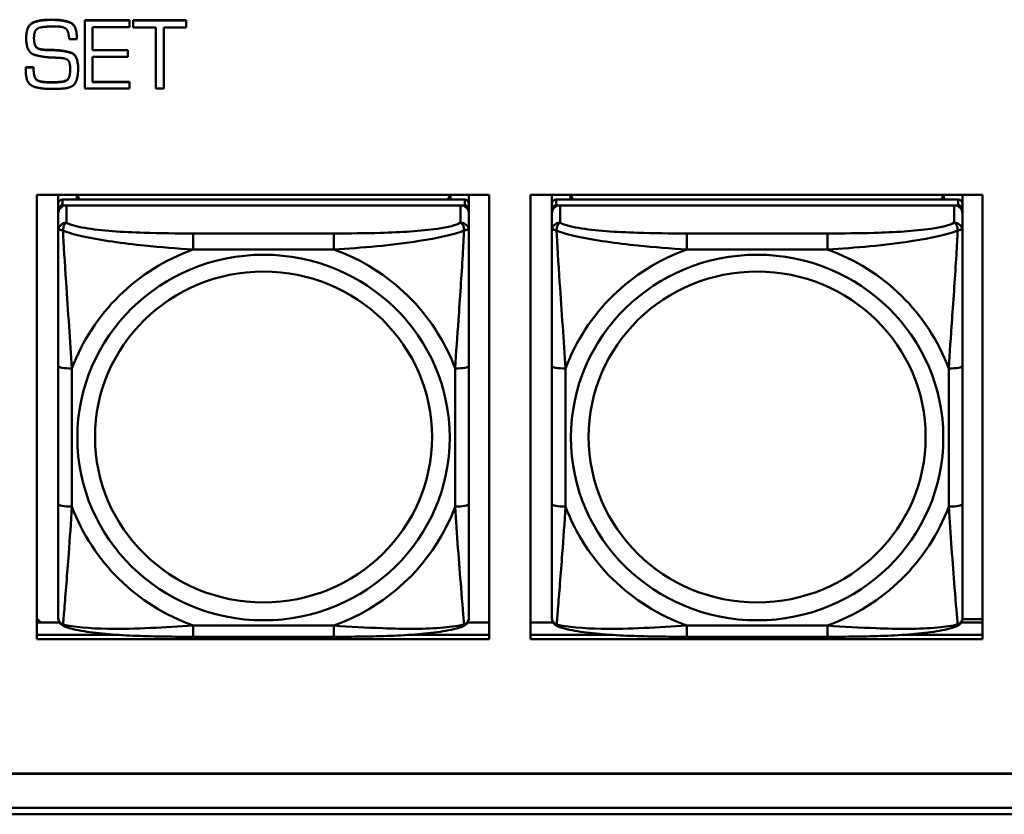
# Model space of a CAD drawing. Header units: inches. Extents: x 8.7 to 68.4, y -2.3 to 39.9.
# Tile 44 of 118: x 46.4 to 47.8, y 10.9 to 12.1. Entities that reach past the tile are written whole.
import ezdxf

# ---------------------------------------------------------------- set-up
doc = ezdxf.new("R2010")
doc.units = ezdxf.units.IN
doc.header["$MEASUREMENT"] = 0
doc.layers.add('Visible Edges(ROSSANSI)', color=7, linetype='Continuous', lineweight=50)
doc.layers.add('Visible Tangent Edges(ROSSANSI)', color=7, linetype='Continuous', lineweight=50)

msp = doc.modelspace()

# ---------------------------------------------------------------- linework, layer by layer
at = {"layer": 'Visible Edges(ROSSANSI)'}
for p, q in [((46.4651, 12.0816), (46.4677, 12.0816)), ((46.4677, 12.0812), (46.4651, 12.0812)), ((46.468, 12.0718), (46.4734, 12.0718)), ((46.5153, 12.081), (46.5153, 12.0806)), ((46.5153, 12.081), (46.5795, 12.081)), ((46.5153, 12.0806), (46.5153, 11.9824)), ((46.5795, 12.0806), (46.5153, 12.0806)), ((46.5262, 12.0708), (46.5795, 12.0708)), ((46.5262, 12.0375), (46.5262, 12.0708)), ((46.5795, 12.081), (46.5795, 12.0806)), ((46.5795, 12.0708), (46.5795, 12.0806)), ((46.5848, 12.081), (46.5848, 12.0806)), ((46.5848, 12.081), (46.661, 12.081)), ((46.5848, 12.0806), (46.5848, 12.0701)), ((46.661, 12.0806), (46.5848, 12.0806)), ((46.5848, 12.0701), (46.6174, 12.0701)), ((46.6174, 12.0701), (46.6174, 11.9824)), ((46.6289, 12.0701), (46.661, 12.0701)), ((46.6289, 11.9824), (46.6289, 12.0701)), ((46.661, 12.081), (46.661, 12.0806)), ((46.661, 12.0701), (46.661, 12.0806)), ((46.4309, 12.0549), (46.4309, 12.0546)), ((46.4927, 12.0536), (46.5037, 12.0536)), ((46.5037, 12.0555), (46.5037, 12.0551)), ((46.5037, 12.0536), (46.5037, 12.0551)), ((46.4569, 12.0384), (46.4569, 12.0381)), ((46.4697, 12.038), (46.4697, 12.0376)), ((46.5262, 12.0379), (46.5772, 12.0379)), ((46.5772, 12.0375), (46.5262, 12.0375)), ((46.5262, 12.0282), (46.5772, 12.0282)), ((46.5262, 11.9918), (46.5262, 12.0282)), ((46.5772, 12.0379), (46.5772, 12.0375)), ((46.5772, 12.0282), (46.5772, 12.0375)), ((46.4304, 12.011), (46.4304, 12.0106)), ((46.4306, 12.0134), (46.4306, 12.013)), ((46.4306, 12.0134), (46.4414, 12.0134)), ((46.4414, 12.013), (46.4306, 12.013)), ((46.4414, 12.0134), (46.4414, 12.013)), ((46.5056, 12.0115), (46.5056, 12.0111)), ((46.4303, 12.0098), (46.4303, 12.0095)), ((46.4628, 11.9918), (46.4723, 11.9918)), ((46.4723, 11.9914), (46.4628, 11.9914)), ((46.5153, 11.9824), (46.5795, 11.9824)), ((46.5262, 11.9922), (46.5795, 11.9922)), ((46.5795, 11.9918), (46.5262, 11.9918)), ((46.5795, 11.9922), (46.5795, 11.9918)), ((46.5795, 11.9824), (46.5795, 11.9918)), ((46.6174, 11.9824), (46.6289, 11.9824)), ((46.4462, 11.1906), (46.4462, 11.8294)), ((46.4462, 11.8294), (47.0967, 11.8294)), ((46.477, 11.8169), (46.477, 11.8294)), ((46.5036, 11.8227), (46.5036, 11.8294)), ((46.5074, 11.8227), (46.5041, 11.8294)), ((47.0406, 11.8294), (47.0373, 11.8227)), ((47.041, 11.8294), (47.041, 11.8227)), ((47.0676, 11.8294), (47.0676, 11.8169)), ((47.0967, 11.8294), (47.0967, 11.1906)), ((47.1562, 11.1906), (47.1562, 11.8294)), ((47.1562, 11.8294), (47.8067, 11.8294)), ((47.187, 11.8169), (47.187, 11.8294)), ((47.2136, 11.8227), (47.2136, 11.8294)), ((47.2174, 11.8227), (47.2141, 11.8294)), ((47.7506, 11.8294), (47.7473, 11.8227)), ((47.751, 11.8294), (47.751, 11.8227)), ((47.7776, 11.8294), (47.7776, 11.8169)), ((47.8067, 11.8294), (47.8067, 11.1906)), ((46.477, 11.8169), (46.477, 11.8087)), ((47.0617, 11.8227), (46.483, 11.8227)), ((46.483, 11.8145), (47.0617, 11.8145)), ((47.0558, 11.8145), (46.4889, 11.8145)), ((47.0676, 11.8087), (47.0676, 11.8169)), ((47.187, 11.8169), (47.187, 11.8087)), ((47.7717, 11.8227), (47.193, 11.8227)), ((47.193, 11.8145), (47.7717, 11.8145)), ((47.7658, 11.8145), (47.1989, 11.8145)), ((47.7776, 11.8087), (47.7776, 11.8169)), ((46.477, 11.8029), (46.477, 11.8087)), ((46.477, 11.8029), (46.477, 11.778)), ((47.0676, 11.8087), (47.0676, 11.8029)), ((47.0676, 11.778), (47.0676, 11.8029)), ((47.187, 11.8029), (47.187, 11.8087)), ((47.187, 11.8029), (47.187, 11.778)), ((47.7776, 11.8087), (47.7776, 11.8029)), ((47.7776, 11.778), (47.7776, 11.8029)), ((46.477, 11.5835), (46.477, 11.3849)), ((47.0676, 11.3849), (47.0676, 11.5835)), ((47.187, 11.5835), (47.187, 11.3849)), ((47.7776, 11.3849), (47.7776, 11.5835)), ((46.4521, 11.2144), (46.4462, 11.2202)), ((47.7774, 11.2191), (47.8067, 11.2191)), ((46.4462, 11.2144), (46.4789, 11.2144)), ((47.0657, 11.2144), (47.0967, 11.2144)), ((47.1562, 11.2144), (47.1889, 11.2144)), ((47.7757, 11.2144), (47.8067, 11.2144)), ((46.4462, 11.1967), (46.561, 11.1967)), ((46.561, 11.1967), (46.4462, 11.1967)), ((47.0967, 11.1906), (46.4462, 11.1906)), ((46.8735, 11.1939), (46.6712, 11.1939)), ((46.9837, 11.1967), (47.0967, 11.1967)), ((47.0967, 11.1967), (46.9837, 11.1967)), ((47.1562, 11.1967), (47.271, 11.1967)), ((47.271, 11.1967), (47.1562, 11.1967)), ((47.8067, 11.1906), (47.1562, 11.1906)), ((47.5835, 11.1939), (47.3812, 11.1939)), ((47.6937, 11.1967), (47.8067, 11.1967)), ((47.8067, 11.1967), (47.6937, 11.1967)), ((52.3123, 10.9969), (40.4175, 10.9969)), ((40.4176, 10.9973), (52.3123, 10.9973)), ((40.4676, 10.9478), (52.3622, 10.9478)), ((52.3623, 10.9385), (40.4676, 10.9385))]:
    msp.add_line(p, q, dxfattribs=at)
for centre, major_axis, start_param, end_param in [((46.483, 11.8169), (-0.00591, 0), 4.712389, 6.283185), ((46.483, 11.8087), (-0.00591, 0), 4.712389, 6.283185), ((46.4889, 11.8029), (-0.0118, 0), 4.712389, 6.283185), ((47.0558, 11.8029), (0.0118, 0), 0, 1.570796), ((47.0617, 11.8169), (0.00591, 0), 0, 1.570796), ((47.0617, 11.8087), (0.00591, 0), 0, 1.570796), ((47.193, 11.8169), (-0.00591, 0), 4.712389, 6.283185), ((47.193, 11.8087), (-0.00591, 0), 4.712389, 6.283185), ((47.1989, 11.8029), (-0.0118, 0), 4.712389, 6.283185), ((47.7658, 11.8029), (0.0118, 0), 0, 1.570796), ((47.7717, 11.8169), (0.00591, 0), 0, 1.570796), ((47.7717, 11.8087), (0.00591, 0), 0, 1.570796)]:
    msp.add_ellipse(centre, major_axis=major_axis, ratio=0.981793, start_param=start_param, end_param=end_param, dxfattribs=at)
for points in [[(46.4309, 12.0549), (46.4309, 12.0727), (46.4494, 12.0816), (46.4651, 12.0816)], [(46.4651, 12.0812), (46.4494, 12.0812), (46.4309, 12.0724), (46.4309, 12.0546)], [(46.4677, 12.0816), (46.4833, 12.0816), (46.5037, 12.0744), (46.5037, 12.0555)], [(46.5037, 12.0551), (46.5037, 12.074), (46.4833, 12.0812), (46.4677, 12.0812)], [(46.4424, 12.0597), (46.4427, 12.0623), (46.445, 12.0673), (46.4473, 12.0688)], [(46.4473, 12.0688), (46.4493, 12.07), (46.4553, 12.0711), (46.4584, 12.0714)], [(46.4584, 12.0714), (46.4612, 12.0716), (46.4661, 12.0718), (46.468, 12.0718)], [(46.4734, 12.0718), (46.4849, 12.0718), (46.4921, 12.0645), (46.4927, 12.0536)], [(46.4309, 12.0546), (46.4309, 12.0349), (46.454, 12.0276), (46.4697, 12.027)], [(46.4421, 12.0551), (46.4421, 12.0562), (46.4422, 12.0585), (46.4424, 12.0597)], [(46.4569, 12.0381), (46.4473, 12.0386), (46.4421, 12.047), (46.4421, 12.0551)], [(46.4569, 12.0384), (46.4602, 12.0381), (46.4666, 12.038), (46.4697, 12.038)], [(46.4697, 12.0376), (46.4666, 12.0376), (46.4602, 12.0377), (46.4569, 12.0381)], [(46.4697, 12.038), (46.4845, 12.0377), (46.5056, 12.0308), (46.5056, 12.0115)], [(46.5056, 12.0111), (46.5056, 12.0304), (46.4845, 12.0373), (46.4697, 12.0376)], [(46.4697, 12.027), (46.4719, 12.027), (46.4764, 12.0268), (46.4787, 12.0267)], [(46.4787, 12.0267), (46.4884, 12.0262), (46.4942, 12.0198), (46.4942, 12.01)], [(46.4303, 12.0098), (46.4303, 12.0104), (46.4304, 12.011)], [(46.4304, 12.0106), (46.4303, 12.01), (46.4303, 12.0089), (46.4303, 12.0083)], [(46.4304, 12.011), (46.4304, 12.0116), (46.4306, 12.0128), (46.4306, 12.0134)], [(46.4306, 12.013), (46.4306, 12.0124), (46.4304, 12.0113), (46.4304, 12.0106)], [(46.4414, 12.0134), (46.4414, 12), (46.449, 11.9918), (46.4628, 11.9918)], [(46.4628, 11.9914), (46.449, 11.9914), (46.4414, 11.9996), (46.4414, 12.013)], [(46.4852, 11.9826), (46.4989, 11.9839), (46.5056, 11.9999), (46.5056, 12.0111)], [(46.4303, 12.0086), (46.4303, 12.0091), (46.4303, 12.0095)], [(46.4303, 12.0083), (46.4303, 11.9898), (46.4507, 11.9819), (46.4662, 11.9819)], [(46.4942, 12.01), (46.4942, 11.9974), (46.4847, 11.9914), (46.4723, 11.9914)], [(46.4662, 11.9819), (46.4687, 11.9819), (46.4734, 11.9819), (46.4758, 11.9821)], [(46.4758, 11.9821), (46.478, 11.9822), (46.4829, 11.9824), (46.4852, 11.9826)]]:
    msp.add_open_spline(points, degree=2, dxfattribs=at)
for points, degree, knots in [([(46.4421, 12.0553), (46.4421, 12.0474), (46.4473, 12.039), (46.4569, 12.0384)], 2, [0.01331, 0.01331, 0.01331, 1, 2, 2, 2]), ([(46.4723, 11.9918), (46.4847, 11.9918), (46.4942, 11.9978), (46.4942, 12.0101)], 2, [0, 0, 0, 1, 1.992417, 1.992417, 1.992417]), ([(46.477, 11.778), (46.477, 11.7689), (46.477, 11.7536), (46.477, 11.7364), (46.477, 11.71), (46.477, 11.6797), (46.477, 11.6503), (46.477, 11.6279), (46.477, 11.6055), (46.477, 11.5835)], 3, [-0.7968224, -0.7968224, -0.7968224, -0.7968224, -0.6514613, -0.6514613, -0.6514613, -0.427691, -0.427691, -0.427691, -0.2569517, -0.2569517, -0.2569517, -0.2569517]), ([(47.0676, 11.5835), (47.0676, 11.6067), (47.0676, 11.6305), (47.0676, 11.6541), (47.0676, 11.6852), (47.0676, 11.7175), (47.0676, 11.7444), (47.0676, 11.7582), (47.0676, 11.7703), (47.0676, 11.778)], 3, [0.2569537, 0.2569537, 0.2569537, 0.2569537, 0.4371919, 0.4371919, 0.4371919, 0.6739428, 0.6739428, 0.6739428, 0.7963818, 0.7963818, 0.7963818, 0.7963818]), ([(47.187, 11.778), (47.187, 11.7689), (47.187, 11.7536), (47.187, 11.7364), (47.187, 11.71), (47.187, 11.6797), (47.187, 11.6503), (47.187, 11.6279), (47.187, 11.6055), (47.187, 11.5835)], 3, [-0.7968224, -0.7968224, -0.7968224, -0.7968224, -0.6514613, -0.6514613, -0.6514613, -0.427691, -0.427691, -0.427691, -0.2569517, -0.2569517, -0.2569517, -0.2569517]), ([(47.7776, 11.5835), (47.7776, 11.6067), (47.7776, 11.6305), (47.7776, 11.6541), (47.7776, 11.6852), (47.7776, 11.7175), (47.7776, 11.7444), (47.7776, 11.7582), (47.7776, 11.7703), (47.7776, 11.778)], 3, [0.2569537, 0.2569537, 0.2569537, 0.2569537, 0.4371919, 0.4371919, 0.4371919, 0.6739428, 0.6739428, 0.6739428, 0.7963818, 0.7963818, 0.7963818, 0.7963818]), ([(46.477, 11.3849), (46.477, 11.3617), (46.477, 11.3383), (46.477, 11.3161), (46.477, 11.2869), (46.477, 11.2586), (46.477, 11.2398), (46.477, 11.23), (46.477, 11.2232), (46.477, 11.2214)], 3, [0.2569537, 0.2569537, 0.2569537, 0.2569537, 0.4371919, 0.4371919, 0.4371919, 0.6739428, 0.6739428, 0.6739428, 0.7963818, 0.7963818, 0.7963818, 0.7963818]), ([(47.0676, 11.2214), (47.0676, 11.2235), (47.0676, 11.2328), (47.0676, 11.2455), (47.0676, 11.2651), (47.0676, 11.292), (47.0676, 11.3197), (47.0676, 11.3408), (47.0676, 11.3629), (47.0676, 11.3849)], 3, [-0.7968224, -0.7968224, -0.7968224, -0.7968224, -0.6514613, -0.6514613, -0.6514613, -0.427691, -0.427691, -0.427691, -0.2569517, -0.2569517, -0.2569517, -0.2569517]), ([(47.187, 11.3849), (47.187, 11.3617), (47.187, 11.3383), (47.187, 11.3161), (47.187, 11.2869), (47.187, 11.2586), (47.187, 11.2398), (47.187, 11.23), (47.187, 11.2232), (47.187, 11.2214)], 3, [0.2569537, 0.2569537, 0.2569537, 0.2569537, 0.4371919, 0.4371919, 0.4371919, 0.6739428, 0.6739428, 0.6739428, 0.7963818, 0.7963818, 0.7963818, 0.7963818]), ([(47.7776, 11.2214), (47.7776, 11.2235), (47.7776, 11.2328), (47.7776, 11.2455), (47.7776, 11.2651), (47.7776, 11.292), (47.7776, 11.3197), (47.7776, 11.3408), (47.7776, 11.3629), (47.7776, 11.3849)], 3, [-0.7968224, -0.7968224, -0.7968224, -0.7968224, -0.6514613, -0.6514613, -0.6514613, -0.427691, -0.427691, -0.427691, -0.2569517, -0.2569517, -0.2569517, -0.2569517]), ([(46.4851, 11.2091), (46.484, 11.2095), (46.4829, 11.2101), (46.481, 11.2117), (46.4801, 11.2126), (46.4787, 11.2146), (46.4782, 11.2156), (46.4775, 11.2175), (46.4773, 11.2184), (46.4771, 11.22), (46.477, 11.2207), (46.477, 11.2214)], 3, [0.02510739, 0.02510739, 0.02510739, 0.02510739, 0.03073999, 0.03073999, 0.03637259, 0.03637259, 0.0420052, 0.0420052, 0.0476378, 0.0476378, 0.0532704, 0.0532704, 0.0532704, 0.0532704]), ([(47.0596, 11.2091), (47.0606, 11.2095), (47.0617, 11.2101), (47.0637, 11.2117), (47.0645, 11.2126), (47.0659, 11.2146), (47.0664, 11.2156), (47.0671, 11.2175), (47.0673, 11.2184), (47.0676, 11.22), (47.0676, 11.2207), (47.0676, 11.2214)], 3, [0.02510739, 0.02510739, 0.02510739, 0.02510739, 0.03073999, 0.03073999, 0.03637259, 0.03637259, 0.0420052, 0.0420052, 0.0476378, 0.0476378, 0.0532704, 0.0532704, 0.0532704, 0.0532704]), ([(47.1951, 11.2091), (47.194, 11.2095), (47.1929, 11.2101), (47.191, 11.2117), (47.1901, 11.2126), (47.1887, 11.2146), (47.1882, 11.2156), (47.1875, 11.2175), (47.1873, 11.2184), (47.1871, 11.22), (47.187, 11.2207), (47.187, 11.2214)], 3, [0.02510739, 0.02510739, 0.02510739, 0.02510739, 0.03073999, 0.03073999, 0.03637259, 0.03637259, 0.0420052, 0.0420052, 0.0476378, 0.0476378, 0.0532704, 0.0532704, 0.0532704, 0.0532704]), ([(47.7696, 11.2091), (47.7706, 11.2095), (47.7717, 11.2101), (47.7737, 11.2117), (47.7745, 11.2126), (47.7759, 11.2146), (47.7764, 11.2156), (47.7771, 11.2175), (47.7773, 11.2184), (47.7776, 11.22), (47.7776, 11.2207), (47.7776, 11.2214)], 3, [0.02510739, 0.02510739, 0.02510739, 0.02510739, 0.03073999, 0.03073999, 0.03637259, 0.03637259, 0.0420052, 0.0420052, 0.0476378, 0.0476378, 0.0532704, 0.0532704, 0.0532704, 0.0532704]), ([(46.6712, 11.1939), (46.6576, 11.1939), (46.644, 11.194), (46.6167, 11.1944), (46.6031, 11.1947), (46.5762, 11.1957), (46.5629, 11.1965), (46.5373, 11.1986), (46.5251, 11.1999), (46.503, 11.2036), (46.4935, 11.2056), (46.4851, 11.2091)], 3, [0.2569517, 0.2569517, 0.2569517, 0.2569517, 0.3597049, 0.3597049, 0.4624581, 0.4624581, 0.5652112, 0.5652112, 0.6679644, 0.6679644, 0.7707176, 0.7707176, 0.7707176, 0.7707176]), ([(47.0596, 11.2091), (47.0511, 11.2056), (47.0416, 11.2036), (47.0196, 11.1999), (47.0074, 11.1986), (46.9817, 11.1965), (46.9684, 11.1957), (46.9416, 11.1947), (46.928, 11.1944), (46.9007, 11.194), (46.887, 11.1939), (46.8735, 11.1939)], 3, [-0.7703505, -0.7703505, -0.7703505, -0.7703505, -0.6676711, -0.6676711, -0.5649918, -0.5649918, -0.4623124, -0.4623124, -0.3596331, -0.3596331, -0.2569537, -0.2569537, -0.2569537, -0.2569537]), ([(47.3812, 11.1939), (47.3676, 11.1939), (47.354, 11.194), (47.3267, 11.1944), (47.3131, 11.1947), (47.2862, 11.1957), (47.2729, 11.1965), (47.2473, 11.1986), (47.2351, 11.1999), (47.213, 11.2036), (47.2035, 11.2056), (47.1951, 11.2091)], 3, [0.2569517, 0.2569517, 0.2569517, 0.2569517, 0.3597049, 0.3597049, 0.4624581, 0.4624581, 0.5652112, 0.5652112, 0.6679644, 0.6679644, 0.7707176, 0.7707176, 0.7707176, 0.7707176]), ([(47.7696, 11.2091), (47.7611, 11.2056), (47.7516, 11.2036), (47.7296, 11.1999), (47.7174, 11.1986), (47.6917, 11.1965), (47.6784, 11.1957), (47.6516, 11.1947), (47.638, 11.1944), (47.6107, 11.194), (47.597, 11.1939), (47.5835, 11.1939)], 3, [-0.7703505, -0.7703505, -0.7703505, -0.7703505, -0.6676711, -0.6676711, -0.5649918, -0.5649918, -0.4623124, -0.4623124, -0.3596331, -0.3596331, -0.2569537, -0.2569537, -0.2569537, -0.2569537])]:
    msp.add_open_spline(points, degree=degree, knots=knots, dxfattribs=at)
at = {"layer": 'Visible Tangent Edges(ROSSANSI)'}
for p, q in [((46.4651, 12.0816), (46.4651, 12.0812)), ((46.4677, 12.0816), (46.4677, 12.0812)), ((46.4628, 11.9918), (46.4628, 11.9914)), ((46.4723, 11.9918), (46.4723, 11.9914)), ((46.483, 11.8145), (46.483, 11.8227)), ((46.4889, 11.7896), (46.4889, 11.8145)), ((47.0558, 11.8145), (47.0558, 11.7896)), ((47.0617, 11.8227), (47.0617, 11.8145)), ((47.193, 11.8145), (47.193, 11.8227)), ((47.1989, 11.7896), (47.1989, 11.8145)), ((47.7658, 11.8145), (47.7658, 11.7896)), ((47.7717, 11.8227), (47.7717, 11.8145)), ((46.6712, 11.7741), (46.6712, 11.751)), ((46.8735, 11.7741), (46.6712, 11.7741)), ((46.8735, 11.7741), (46.8735, 11.751)), ((47.3812, 11.7741), (47.3812, 11.751)), ((47.5835, 11.7741), (47.3812, 11.7741)), ((47.5835, 11.7741), (47.5835, 11.751)), ((46.6712, 11.751), (46.8735, 11.751)), ((47.3812, 11.751), (47.5835, 11.751)), ((46.4967, 11.3811), (46.4967, 11.5798)), ((47.0479, 11.5798), (47.0479, 11.3811)), ((47.2067, 11.3811), (47.2067, 11.5798)), ((47.7579, 11.5798), (47.7579, 11.3811)), ((46.8735, 11.2099), (46.6712, 11.2099)), ((46.6712, 11.1939), (46.6712, 11.2099)), ((46.8735, 11.1939), (46.8735, 11.2099)), ((47.5835, 11.2099), (47.3812, 11.2099)), ((47.3812, 11.1939), (47.3812, 11.2099)), ((47.5835, 11.1939), (47.5835, 11.2099))]:
    msp.add_line(p, q, dxfattribs=at)
for centre, major_axis, ratio, start_param, end_param in [((46.4889, 11.778), (-0.0118, 0), 0.981793, 4.712389, 6.283185), ((47.0558, 11.778), (0.0118, 0), 0.981793, 0, 1.570796), ((47.1989, 11.778), (-0.0118, 0), 0.981793, 4.712389, 6.283185), ((47.7658, 11.778), (0.0118, 0), 0.981793, 0, 1.570796), ((46.7723, 11.4805), (-0.2936, 0), 0.981793, 5.064156, 5.931419), ((46.7723, 11.4805), (0.2936, 0), 0.981793, 0.351767, 1.21903), ((47.4823, 11.4805), (-0.2936, 0), 0.981793, 5.064156, 5.931419), ((47.4823, 11.4805), (0.2936, 0), 0.981793, 0.351767, 1.21903), ((46.4967, 11.5835), (-0.0197, 0), 0.189952, 0, 1.570796), ((47.0479, 11.5835), (0.0197, 0), 0.189952, 4.712389, 6.283185), ((47.2067, 11.5835), (-0.0197, 0), 0.189952, 0, 1.570796), ((47.7579, 11.5835), (0.0197, 0), 0.189952, 4.712389, 6.283185), ((46.4967, 11.3849), (-0.0197, 0), 0.189952, 0, 1.570796), ((46.7723, 11.4805), (-0.2936, 0), 0.981793, 0.351767, 1.21903), ((46.7723, 11.4805), (0.2936, 0), 0.981793, 5.064156, 5.931419), ((47.0479, 11.3849), (0.0197, 0), 0.189952, 4.712389, 6.283185), ((47.2067, 11.3849), (-0.0197, 0), 0.189952, 0, 1.570796), ((47.4823, 11.4805), (-0.2936, 0), 0.981793, 0.351767, 1.21903), ((47.4823, 11.4805), (0.2936, 0), 0.981793, 5.064156, 5.931419), ((47.7579, 11.3849), (0.0197, 0), 0.189952, 4.712389, 6.283185)]:
    msp.add_ellipse(centre, major_axis=major_axis, ratio=ratio, start_param=start_param, end_param=end_param, dxfattribs=at)
for centre, major_axis in [((46.7723, 11.4805), (-0.2678, 0)), ((47.4823, 11.4805), (-0.2678, 0)), ((46.7723, 11.4813), (-0.2424, 0)), ((47.4823, 11.4813), (-0.2424, 0))]:
    msp.add_ellipse(centre, major_axis=major_axis, ratio=0.981793, dxfattribs=at)
for points, knots in [([(46.4839, 11.7781), (46.4839, 11.7792), (46.4839, 11.7802), (46.4842, 11.7822), (46.4844, 11.7832), (46.4848, 11.7846), (46.485, 11.7851), (46.4853, 11.7858), (46.4854, 11.7861), (46.4858, 11.7866), (46.486, 11.787), (46.4865, 11.7877), (46.4869, 11.7882), (46.4878, 11.789), (46.4883, 11.7893), (46.4889, 11.7896)], [-0.00023197, -0.00023197, -0.00023197, -0.00023197, 0.00913095, 0.00913095, 0.01983142, 0.01983142, 0.02651922, 0.02651922, 0.02986312, 0.02986312, 0.03521335, 0.03521335, 0.04377373, 0.04377373, 0.0532704, 0.0532704, 0.0532704, 0.0532704]), ([(46.6712, 11.7741), (46.6475, 11.7741), (46.6235, 11.7743), (46.6002, 11.775), (46.5695, 11.776), (46.5386, 11.778), (46.5154, 11.782), (46.5033, 11.784), (46.4937, 11.7866), (46.4889, 11.7896)], [0.2569537, 0.2569537, 0.2569537, 0.2569537, 0.4371919, 0.4371919, 0.4371919, 0.6739428, 0.6739428, 0.6739428, 0.7963818, 0.7963818, 0.7963818, 0.7963818]), ([(47.0558, 11.7896), (47.0501, 11.7861), (47.0376, 11.7831), (47.0223, 11.7809), (46.9989, 11.7774), (46.9698, 11.7757), (46.9407, 11.7749), (46.9185, 11.7743), (46.8959, 11.7741), (46.8735, 11.7741)], [-0.7968224, -0.7968224, -0.7968224, -0.7968224, -0.6514613, -0.6514613, -0.6514613, -0.427691, -0.427691, -0.427691, -0.2569517, -0.2569517, -0.2569517, -0.2569517]), ([(47.0558, 11.7896), (47.0563, 11.7893), (47.0568, 11.789), (47.0577, 11.7882), (47.0581, 11.7877), (47.0587, 11.787), (47.0589, 11.7866), (47.0592, 11.7861), (47.0593, 11.7858), (47.0596, 11.7851), (47.0598, 11.7846), (47.0603, 11.7832), (47.0605, 11.7822), (47.0607, 11.7802), (47.0608, 11.7792), (47.0607, 11.7781)], [-0.0532704, -0.0532704, -0.0532704, -0.0532704, -0.04377373, -0.04377373, -0.03521335, -0.03521335, -0.02986312, -0.02986312, -0.02651922, -0.02651922, -0.01983142, -0.01983142, -0.00913095, -0.00913095, 0.00023197, 0.00023197, 0.00023197, 0.00023197]), ([(47.1939, 11.7781), (47.1939, 11.7792), (47.1939, 11.7802), (47.1942, 11.7822), (47.1944, 11.7832), (47.1948, 11.7846), (47.195, 11.7851), (47.1953, 11.7858), (47.1954, 11.7861), (47.1958, 11.7866), (47.196, 11.787), (47.1965, 11.7877), (47.1969, 11.7882), (47.1978, 11.789), (47.1983, 11.7893), (47.1989, 11.7896)], [-0.00023197, -0.00023197, -0.00023197, -0.00023197, 0.00913095, 0.00913095, 0.01983142, 0.01983142, 0.02651922, 0.02651922, 0.02986312, 0.02986312, 0.03521335, 0.03521335, 0.04377373, 0.04377373, 0.0532704, 0.0532704, 0.0532704, 0.0532704]), ([(47.3812, 11.7741), (47.3575, 11.7741), (47.3335, 11.7743), (47.3102, 11.775), (47.2795, 11.776), (47.2486, 11.778), (47.2254, 11.782), (47.2133, 11.784), (47.2037, 11.7866), (47.1989, 11.7896)], [0.2569537, 0.2569537, 0.2569537, 0.2569537, 0.4371919, 0.4371919, 0.4371919, 0.6739428, 0.6739428, 0.6739428, 0.7963818, 0.7963818, 0.7963818, 0.7963818]), ([(47.7658, 11.7896), (47.7601, 11.7861), (47.7476, 11.7831), (47.7323, 11.7809), (47.7089, 11.7774), (47.6798, 11.7757), (47.6507, 11.7749), (47.6285, 11.7743), (47.6059, 11.7741), (47.5835, 11.7741)], [-0.7968224, -0.7968224, -0.7968224, -0.7968224, -0.6514613, -0.6514613, -0.6514613, -0.427691, -0.427691, -0.427691, -0.2569517, -0.2569517, -0.2569517, -0.2569517]), ([(47.7658, 11.7896), (47.7663, 11.7893), (47.7668, 11.789), (47.7677, 11.7882), (47.7681, 11.7877), (47.7687, 11.787), (47.7689, 11.7866), (47.7692, 11.7861), (47.7693, 11.7858), (47.7696, 11.7851), (47.7698, 11.7846), (47.7703, 11.7832), (47.7705, 11.7822), (47.7707, 11.7802), (47.7708, 11.7792), (47.7707, 11.7781)], [-0.0532704, -0.0532704, -0.0532704, -0.0532704, -0.04377373, -0.04377373, -0.03521335, -0.03521335, -0.02986312, -0.02986312, -0.02651922, -0.02651922, -0.01983142, -0.01983142, -0.00913095, -0.00913095, 0.00023197, 0.00023197, 0.00023197, 0.00023197]), ([(46.477, 11.778), (46.477, 11.7782), (46.4771, 11.7784), (46.4774, 11.7788), (46.4775, 11.7789), (46.4779, 11.7791), (46.4781, 11.7791), (46.4784, 11.7792), (46.4785, 11.7792), (46.479, 11.7792), (46.4793, 11.7792), (46.4802, 11.7791), (46.4809, 11.779), (46.4823, 11.7786), (46.4831, 11.7783), (46.4839, 11.7781)], [-0.0532704, -0.0532704, -0.0532704, -0.0532704, -0.04377373, -0.04377373, -0.03521335, -0.03521335, -0.02986312, -0.02986312, -0.02651922, -0.02651922, -0.01983142, -0.01983142, -0.00913095, -0.00913095, 0.00023197, 0.00023197, 0.00023197, 0.00023197]), ([(46.4839, 11.7781), (46.4915, 11.7751), (46.5016, 11.7722), (46.5386, 11.7641), (46.5703, 11.7598), (46.6246, 11.7542), (46.6478, 11.7523), (46.6712, 11.751)], [-0.7478145, -0.7478145, -0.7478145, -0.7478145, -0.6493253, -0.6493253, -0.427691, -0.427691, -0.2569537, -0.2569537, -0.2569537, -0.2569537]), ([(46.4967, 11.5798), (46.4943, 11.6195), (46.491, 11.6616), (46.4864, 11.7316), (46.4848, 11.7591), (46.4839, 11.7781)], [0.2569517, 0.2569517, 0.2569517, 0.2569517, 0.5559983, 0.5559983, 0.7482818, 0.7482818, 0.7482818, 0.7482818]), ([(46.8735, 11.751), (46.9139, 11.7534), (46.9563, 11.7571), (47.022, 11.7672), (47.0464, 11.7723), (47.0607, 11.7781)], [0.2569517, 0.2569517, 0.2569517, 0.2569517, 0.5559983, 0.5559983, 0.7482818, 0.7482818, 0.7482818, 0.7482818]), ([(47.0607, 11.7781), (47.0603, 11.7681), (47.0596, 11.756), (47.0571, 11.7139), (47.0548, 11.6807), (47.051, 11.6257), (47.0493, 11.6026), (47.0479, 11.5798)], [-0.7478145, -0.7478145, -0.7478145, -0.7478145, -0.6493253, -0.6493253, -0.427691, -0.427691, -0.2569537, -0.2569537, -0.2569537, -0.2569537]), ([(47.0607, 11.7781), (47.0616, 11.7783), (47.0623, 11.7786), (47.0638, 11.779), (47.0644, 11.7791), (47.0654, 11.7792), (47.0657, 11.7792), (47.0661, 11.7792), (47.0662, 11.7792), (47.0665, 11.7791), (47.0667, 11.7791), (47.0671, 11.7789), (47.0673, 11.7788), (47.0675, 11.7784), (47.0676, 11.7782), (47.0676, 11.778)], [-0.00023197, -0.00023197, -0.00023197, -0.00023197, 0.00913095, 0.00913095, 0.01983142, 0.01983142, 0.02651922, 0.02651922, 0.02986312, 0.02986312, 0.03521335, 0.03521335, 0.04377373, 0.04377373, 0.0532704, 0.0532704, 0.0532704, 0.0532704]), ([(47.187, 11.778), (47.187, 11.7782), (47.1871, 11.7784), (47.1874, 11.7788), (47.1875, 11.7789), (47.1879, 11.7791), (47.1881, 11.7791), (47.1884, 11.7792), (47.1885, 11.7792), (47.189, 11.7792), (47.1893, 11.7792), (47.1902, 11.7791), (47.1909, 11.779), (47.1923, 11.7786), (47.1931, 11.7783), (47.1939, 11.7781)], [-0.0532704, -0.0532704, -0.0532704, -0.0532704, -0.04377373, -0.04377373, -0.03521335, -0.03521335, -0.02986312, -0.02986312, -0.02651922, -0.02651922, -0.01983142, -0.01983142, -0.00913095, -0.00913095, 0.00023197, 0.00023197, 0.00023197, 0.00023197]), ([(47.1939, 11.7781), (47.2015, 11.7751), (47.2116, 11.7722), (47.2486, 11.7641), (47.2803, 11.7598), (47.3346, 11.7542), (47.3578, 11.7523), (47.3812, 11.751)], [-0.7478145, -0.7478145, -0.7478145, -0.7478145, -0.6493253, -0.6493253, -0.427691, -0.427691, -0.2569537, -0.2569537, -0.2569537, -0.2569537]), ([(47.2067, 11.5798), (47.2043, 11.6195), (47.201, 11.6616), (47.1964, 11.7316), (47.1948, 11.7591), (47.1939, 11.7781)], [0.2569517, 0.2569517, 0.2569517, 0.2569517, 0.5559983, 0.5559983, 0.7482818, 0.7482818, 0.7482818, 0.7482818]), ([(47.5835, 11.751), (47.6239, 11.7534), (47.6663, 11.7571), (47.732, 11.7672), (47.7564, 11.7723), (47.7707, 11.7781)], [0.2569517, 0.2569517, 0.2569517, 0.2569517, 0.5559983, 0.5559983, 0.7482818, 0.7482818, 0.7482818, 0.7482818]), ([(47.7707, 11.7781), (47.7703, 11.7681), (47.7696, 11.756), (47.7671, 11.7139), (47.7648, 11.6807), (47.761, 11.6257), (47.7593, 11.6026), (47.7579, 11.5798)], [-0.7478145, -0.7478145, -0.7478145, -0.7478145, -0.6493253, -0.6493253, -0.427691, -0.427691, -0.2569537, -0.2569537, -0.2569537, -0.2569537]), ([(47.7707, 11.7781), (47.7716, 11.7783), (47.7723, 11.7786), (47.7738, 11.779), (47.7744, 11.7791), (47.7754, 11.7792), (47.7757, 11.7792), (47.7761, 11.7792), (47.7762, 11.7792), (47.7765, 11.7791), (47.7767, 11.7791), (47.7771, 11.7789), (47.7773, 11.7788), (47.7775, 11.7784), (47.7776, 11.7782), (47.7776, 11.778)], [-0.00023197, -0.00023197, -0.00023197, -0.00023197, 0.00913095, 0.00913095, 0.01983142, 0.01983142, 0.02651922, 0.02651922, 0.02986312, 0.02986312, 0.03521335, 0.03521335, 0.04377373, 0.04377373, 0.0532704, 0.0532704, 0.0532704, 0.0532704]), ([(46.4839, 11.2117), (46.4844, 11.2168), (46.485, 11.2243), (46.4875, 11.255), (46.4898, 11.2841), (46.4937, 11.3356), (46.4953, 11.3581), (46.4967, 11.3811)], [-0.7478145, -0.7478145, -0.7478145, -0.7478145, -0.6493253, -0.6493253, -0.427691, -0.427691, -0.2569537, -0.2569537, -0.2569537, -0.2569537]), ([(47.0479, 11.3811), (47.0503, 11.3414), (47.0536, 11.3003), (47.0582, 11.2414), (47.0598, 11.2209), (47.0607, 11.2117)], [0.2569517, 0.2569517, 0.2569517, 0.2569517, 0.5559983, 0.5559983, 0.7482818, 0.7482818, 0.7482818, 0.7482818]), ([(47.1939, 11.2117), (47.1944, 11.2168), (47.195, 11.2243), (47.1975, 11.255), (47.1998, 11.2841), (47.2037, 11.3356), (47.2053, 11.3581), (47.2067, 11.3811)], [-0.7478145, -0.7478145, -0.7478145, -0.7478145, -0.6493253, -0.6493253, -0.427691, -0.427691, -0.2569537, -0.2569537, -0.2569537, -0.2569537]), ([(47.7579, 11.3811), (47.7603, 11.3414), (47.7636, 11.3003), (47.7682, 11.2414), (47.7698, 11.2209), (47.7707, 11.2117)], [0.2569517, 0.2569517, 0.2569517, 0.2569517, 0.5559983, 0.5559983, 0.7482818, 0.7482818, 0.7482818, 0.7482818]), ([(46.4839, 11.2117), (46.4831, 11.212), (46.4823, 11.2123), (46.4809, 11.2131), (46.4802, 11.2137), (46.4793, 11.2146), (46.479, 11.215), (46.4785, 11.2156), (46.4784, 11.2158), (46.4781, 11.2164), (46.4779, 11.2168), (46.4775, 11.2178), (46.4774, 11.2184), (46.4771, 11.2198), (46.477, 11.2206), (46.477, 11.2214)], [-0.00023197, -0.00023197, -0.00023197, -0.00023197, 0.00913095, 0.00913095, 0.01983142, 0.01983142, 0.02651922, 0.02651922, 0.02986312, 0.02986312, 0.03521335, 0.03521335, 0.04377373, 0.04377373, 0.0532704, 0.0532704, 0.0532704, 0.0532704]), ([(47.0676, 11.2214), (47.0676, 11.2206), (47.0675, 11.2198), (47.0673, 11.2184), (47.0671, 11.2178), (47.0667, 11.2168), (47.0665, 11.2164), (47.0662, 11.2158), (47.0661, 11.2156), (47.0657, 11.215), (47.0654, 11.2146), (47.0644, 11.2137), (47.0638, 11.2131), (47.0623, 11.2123), (47.0616, 11.212), (47.0607, 11.2117)], [-0.0532704, -0.0532704, -0.0532704, -0.0532704, -0.04377373, -0.04377373, -0.03521335, -0.03521335, -0.02986312, -0.02986312, -0.02651922, -0.02651922, -0.01983142, -0.01983142, -0.00913095, -0.00913095, 0.00023197, 0.00023197, 0.00023197, 0.00023197]), ([(47.1939, 11.2117), (47.1931, 11.212), (47.1923, 11.2123), (47.1909, 11.2131), (47.1902, 11.2137), (47.1893, 11.2146), (47.189, 11.215), (47.1885, 11.2156), (47.1884, 11.2158), (47.1881, 11.2164), (47.1879, 11.2168), (47.1875, 11.2178), (47.1874, 11.2184), (47.1871, 11.2198), (47.187, 11.2206), (47.187, 11.2214)], [-0.00023197, -0.00023197, -0.00023197, -0.00023197, 0.00913095, 0.00913095, 0.01983142, 0.01983142, 0.02651922, 0.02651922, 0.02986312, 0.02986312, 0.03521335, 0.03521335, 0.04377373, 0.04377373, 0.0532704, 0.0532704, 0.0532704, 0.0532704]), ([(47.7776, 11.2214), (47.7776, 11.2206), (47.7775, 11.2198), (47.7773, 11.2184), (47.7771, 11.2178), (47.7767, 11.2168), (47.7765, 11.2164), (47.7762, 11.2158), (47.7761, 11.2156), (47.7757, 11.215), (47.7754, 11.2146), (47.7744, 11.2137), (47.7738, 11.2131), (47.7723, 11.2123), (47.7716, 11.212), (47.7707, 11.2117)], [-0.0532704, -0.0532704, -0.0532704, -0.0532704, -0.04377373, -0.04377373, -0.03521335, -0.03521335, -0.02986312, -0.02986312, -0.02651922, -0.02651922, -0.01983142, -0.01983142, -0.00913095, -0.00913095, 0.00023197, 0.00023197, 0.00023197, 0.00023197]), ([(46.4851, 11.2091), (46.4849, 11.2091), (46.4848, 11.2092), (46.4844, 11.2096), (46.4842, 11.2099), (46.4839, 11.2107), (46.4839, 11.2112), (46.4839, 11.2117)], [-0.02510739, -0.02510739, -0.02510739, -0.02510739, -0.01983142, -0.01983142, -0.00913095, -0.00913095, 0.00023197, 0.00023197, 0.00023197, 0.00023197]), ([(46.6712, 11.2099), (46.6307, 11.2075), (46.5883, 11.2048), (46.5227, 11.2058), (46.4983, 11.2077), (46.4839, 11.2117)], [0.2569517, 0.2569517, 0.2569517, 0.2569517, 0.5559983, 0.5559983, 0.7482818, 0.7482818, 0.7482818, 0.7482818]), ([(47.0607, 11.2117), (47.0531, 11.2097), (47.0431, 11.2081), (47.006, 11.2048), (46.9743, 11.205), (46.9201, 11.2071), (46.8968, 11.2084), (46.8735, 11.2099)], [-0.7478145, -0.7478145, -0.7478145, -0.7478145, -0.6493253, -0.6493253, -0.427691, -0.427691, -0.2569537, -0.2569537, -0.2569537, -0.2569537]), ([(47.0607, 11.2117), (47.0608, 11.2112), (47.0607, 11.2107), (47.0605, 11.2099), (47.0603, 11.2096), (47.0599, 11.2092), (47.0597, 11.2091), (47.0596, 11.2091)], [-0.00023197, -0.00023197, -0.00023197, -0.00023197, 0.00913095, 0.00913095, 0.01983142, 0.01983142, 0.02510739, 0.02510739, 0.02510739, 0.02510739]), ([(47.1951, 11.2091), (47.1949, 11.2091), (47.1948, 11.2092), (47.1944, 11.2096), (47.1942, 11.2099), (47.1939, 11.2107), (47.1939, 11.2112), (47.1939, 11.2117)], [-0.02510739, -0.02510739, -0.02510739, -0.02510739, -0.01983142, -0.01983142, -0.00913095, -0.00913095, 0.00023197, 0.00023197, 0.00023197, 0.00023197]), ([(47.3812, 11.2099), (47.3407, 11.2075), (47.2983, 11.2048), (47.2327, 11.2058), (47.2083, 11.2077), (47.1939, 11.2117)], [0.2569517, 0.2569517, 0.2569517, 0.2569517, 0.5559983, 0.5559983, 0.7482818, 0.7482818, 0.7482818, 0.7482818]), ([(47.7707, 11.2117), (47.7631, 11.2097), (47.7531, 11.2081), (47.716, 11.2048), (47.6843, 11.205), (47.6301, 11.2071), (47.6068, 11.2084), (47.5835, 11.2099)], [-0.7478145, -0.7478145, -0.7478145, -0.7478145, -0.6493253, -0.6493253, -0.427691, -0.427691, -0.2569537, -0.2569537, -0.2569537, -0.2569537]), ([(47.7707, 11.2117), (47.7708, 11.2112), (47.7707, 11.2107), (47.7705, 11.2099), (47.7703, 11.2096), (47.7699, 11.2092), (47.7697, 11.2091), (47.7696, 11.2091)], [-0.00023197, -0.00023197, -0.00023197, -0.00023197, 0.00913095, 0.00913095, 0.01983142, 0.01983142, 0.02510739, 0.02510739, 0.02510739, 0.02510739])]:
    msp.add_open_spline(points, degree=3, knots=knots, dxfattribs=at)

doc.saveas('drawing.dxf')
